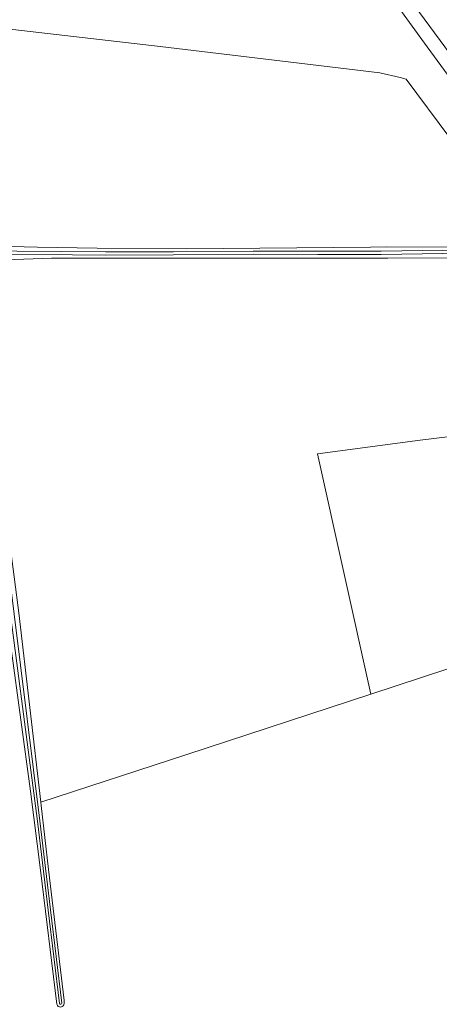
# Model space of a CAD drawing. Header units: metres. Extents: x 168032 to 180145, y 382923 to 399665.
# Tile 212 of 256: x 170323 to 170441, y 396230 to 396508. Entities that reach past the tile are written whole.
import ezdxf

# ---------------------------------------------------------------- set-up
doc = ezdxf.new("R2010")
doc.units = ezdxf.units.M
for name, color, linetype, lineweight in [('B-WE-GR-BOS_LOOF-GV', 8, 'Continuous', 18), ('B-WE-GR-BOUWLAND-GV', 8, 'Continuous', 18), ('B-WE-IE-TERREINAFSCHEIDING_KUNSTMATIG_HEKWERK-G', 8, 'IE-TERREINAFSCHEIDING-KUNSTMATIG', 18), ('B-WE-OG-TERREIN_CULTUURSCHEIDING-GV', 8, 'Continuous', 18), ('B-WE-OG-TERREIN_ERF-GV', 8, 'Continuous', 18), ('B-WE-OG-WATER_SLOOT-GV', 8, 'Continuous', 18), ('B-WE-VH-ONVERHARD-GV', 8, 'Continuous', 18)]:
    doc.layers.add(name, color=color, linetype=linetype, lineweight=lineweight)
doc.linetypes.add('IE-TERREINAFSCHEIDING-KUNSTMATIG', pattern='A,4,[82,NLCS.SHX,S=0.75,R=90,X=0,Y=0],4,-2', length=10)

msp = doc.modelspace()

# ---------------------------------------------------------------- linework, layer by layer
at = {"layer": 'B-WE-GR-BOS_LOOF-GV', "flags": 128}
for points in [[(170568.092, 396323.616), (170561.881, 396332.182), (170515.231, 396394.706), (170495.031, 396421.78), (170437.705, 396499.958), (170381.313, 396577.76), (170322.369, 396657.333), (170282.94, 396709.385), (170260.409, 396739.939)], [(170303.842, 396506.795), (170362.532, 396500.01), (170424.393, 396492.648), (170430.118, 396491.296), (170431.844, 396490.889), (170444.15, 396474.314), (170454.363, 396458.324), (170466.002, 396442.865), (170499.436, 396396.975), (170505.125, 396389.167), (170518.278, 396370.654), (170519.079, 396371.194), (170527.667, 396358.75), (170527.07, 396358.279), (170530.248, 396353.805), (170529.482, 396353.533), (170534.403, 396347.766), (170541.894, 396339.956), (170550.126, 396332.447), (170557.9, 396325.988), (170564.14, 396321.981), (170566.756, 396321.315)]]:
    msp.add_lwpolyline(points, dxfattribs=at)
msp.add_lwpolyline([(170406.817, 396385.345), (170435.787, 396389.201), (170499.436, 396396.975), (170466.002, 396442.865), (170457.89, 396442.804), (170457.802, 396441.641), (170456.968, 396440.925), (170456.23, 396440.681), (170450.253, 396440.563), (170426.611, 396440.431), (170387.357, 396440.46), (170331.903, 396440.424), (170313.721, 396439.827), (170310.641, 396439.737), (170310.447, 396439.694), (170310.285, 396439.579), (170310.18, 396439.41), (170310.149, 396439.25), (170314.342, 396404.18), (170322.665, 396340.537), (170328.904, 396287.221), (170369.768, 396300.614), (170421.838, 396317.68)], close=True, dxfattribs=at)
at = {"layer": 'B-WE-GR-BOUWLAND-GV', "flags": 128}
for points in [[(170312.926, 396443.901), (170327.965, 396443.576), (170344.765, 396443.213), (170369.88, 396443.102), (170421.784, 396443.548), (170426.369, 396443.671), (170444.662, 396443.565), (170454.629, 396443.711), (170454.998, 396443.704), (170455.047, 396444.441), (170455.147, 396446.595), (170455.494, 396454.04), (170454.363, 396458.324), (170444.15, 396474.314), (170431.844, 396490.889), (170430.118, 396491.296), (170424.393, 396492.648), (170362.532, 396500.01), (170303.842, 396506.795)], [(170333.401, 396230.383), (170328.839, 396268.119), (170325.931, 396290.37), (170317.847, 396350.641)], [(170625.323, 396213.313), (170599.94, 396250.839), (170598.311, 396253.292), (170600.615, 396254.634), (170601.358, 396255.066), (170601.617, 396255.217), (170558.731, 396319.546), (170558.66, 396319.614), (170547.415, 396330.436), (170542.048, 396335.6), (170527.653, 396349.452), (170525.58, 396352.144), (170505.463, 396345.27), (170483.044, 396337.999), (170472.723, 396334.464), (170465.516, 396331.995), (170421.838, 396317.68), (170369.768, 396300.614), (170328.904, 396287.221), (170329.006, 396286.348), (170331.008, 396268.292), (170335.449, 396231.403), (170335.463, 396230.612)]]:
    msp.add_lwpolyline(points, dxfattribs=at)
at = {"layer": 'B-WE-GR-BOUWLAND-GV'}
msp.add_lwpolyline([(170335.463, 396230.612, -0.8859851), (170333.401, 396230.383)], format="xyb", dxfattribs=at)
at = {"layer": 'B-WE-IE-TERREINAFSCHEIDING_KUNSTMATIG_HEKWERK-G', "flags": 128}
msp.add_lwpolyline([(170525.58, 396352.144), (170505.463, 396345.27), (170483.044, 396337.999), (170472.723, 396334.464), (170465.516, 396331.995), (170421.838, 396317.68), (170406.817, 396385.345), (170435.787, 396389.201), (170499.436, 396396.975)], dxfattribs=at)
at = {"layer": 'B-WE-OG-TERREIN_CULTUURSCHEIDING-GV', "flags": 128}
msp.add_lwpolyline([(170289.453, 396705.696), (170383.153, 396580.673), (170442.709, 396499.971), (170564.813, 396335.269), (170568.039, 396330.226), (170570.62, 396325.796), (170573.763, 396319.994), (170576.708, 396314.343), (170579.864, 396309.12), (170581.106, 396307.425), (170582.412, 396305.779), (170583.78, 396304.184), (170585.207, 396302.642), (170586.692, 396301.155), (170588.232, 396299.726), (170589.326, 396298.775), (170606.858, 396281.316), (170615.049, 396272.799), (170629.109, 396255.264), (170646.523, 396231.016), (170657.762, 396214.183)], dxfattribs=at)
at = {"layer": 'B-WE-OG-TERREIN_ERF-GV', "flags": 128}
msp.add_lwpolyline([(170435.787, 396389.201), (170406.817, 396385.345), (170421.838, 396317.68), (170465.516, 396331.995), (170472.723, 396334.464), (170483.044, 396337.999), (170505.463, 396345.27), (170525.58, 396352.144), (170528.383, 396353.142), (170529.482, 396353.533), (170530.248, 396353.805), (170527.07, 396358.279), (170518.278, 396370.654), (170505.125, 396389.167), (170499.436, 396396.975)], close=True, dxfattribs=at)
at = {"layer": 'B-WE-OG-WATER_SLOOT-GV', "flags": 128}
for points in [[(170334.117, 396230.616), (170330.97, 396256.842), (170327.957, 396281.873), (170318.464, 396354.369), (170314.346, 396384.51), (170310.627, 396415.913), (170307.701, 396442.694), (170304.673, 396465.022), (170300.953, 396495.293), (170299.199, 396512.2), (170296.242, 396534.054), (170294.791, 396545.069), (170294.759, 396545.586), (170294.742, 396545.856), (170292.904, 396546.177), (170293.572, 396545.415), (170305.111, 396455.19), (170305.94, 396446.473), (170309.089, 396416.874), (170313.226, 396382.82), (170317.847, 396350.641), (170325.931, 396290.37), (170328.839, 396268.119), (170333.401, 396230.383)], [(170296.226, 396545.597), (170295.599, 396545.707), (170294.742, 396545.856), (170294.759, 396545.586), (170294.791, 396545.069), (170296.242, 396534.054), (170299.199, 396512.2), (170300.953, 396495.293), (170304.673, 396465.022), (170307.701, 396442.694), (170310.627, 396415.913), (170314.346, 396384.51), (170318.464, 396354.369), (170327.957, 396281.873), (170330.97, 396256.842), (170334.117, 396230.616)], [(170309.572, 396442.546), (170347.09, 396442.188), (170366.283, 396442.244), (170388.685, 396442.411), (170406.951, 396442.398), (170424.733, 396442.381), (170442.115, 396442.676), (170456.398, 396442.506), (170456.575, 396442.449), (170456.714, 396442.324), (170456.788, 396442.152), (170456.784, 396441.966), (170456.703, 396441.797), (170456.56, 396441.677), (170456.387, 396441.628), (170442.117, 396441.798), (170424.74, 396441.503), (170406.95, 396441.52), (170388.688, 396441.533), (170366.288, 396441.366), (170347.087, 396441.31), (170309.77, 396441.667)], [(170309.77, 396441.667), (170347.087, 396441.31), (170366.288, 396441.366), (170388.688, 396441.533), (170406.95, 396441.52), (170424.74, 396441.503), (170442.117, 396441.798), (170456.387, 396441.628), (170456.56, 396441.677), (170456.703, 396441.797), (170456.784, 396441.966), (170456.788, 396442.152), (170456.714, 396442.324), (170456.575, 396442.449), (170456.398, 396442.506), (170442.115, 396442.676), (170424.733, 396442.381), (170406.951, 396442.398), (170388.685, 396442.411), (170366.283, 396442.244), (170347.09, 396442.188), (170309.572, 396442.546)], [(170313.721, 396439.827), (170331.903, 396440.424), (170387.357, 396440.46), (170426.611, 396440.431), (170450.253, 396440.563), (170456.23, 396440.681), (170456.968, 396440.925), (170457.802, 396441.641), (170457.89, 396442.804), (170456.786, 396443.668), (170454.998, 396443.704), (170454.629, 396443.711), (170444.662, 396443.565), (170426.369, 396443.671), (170421.784, 396443.548), (170369.88, 396443.102), (170344.765, 396443.213), (170327.965, 396443.576), (170312.926, 396443.901)], [(170319.579, 396354.522), (170328.641, 396281.973), (170331.616, 396256.981), (170334.77, 396230.694)], [(170334.77, 396230.694), (170331.616, 396256.981), (170328.641, 396281.973), (170319.579, 396354.522)], [(170335.463, 396230.612), (170335.449, 396231.403), (170331.008, 396268.292), (170329.006, 396286.348), (170328.904, 396287.221), (170322.665, 396340.537)]]:
    msp.add_lwpolyline(points, dxfattribs=at)
at = {"layer": 'B-WE-OG-WATER_SLOOT-GV'}
for points in [[(170333.401, 396230.383, 0.8859851), (170335.463, 396230.612)], [(170334.77, 396230.694, -0.8760794), (170334.117, 396230.616)], [(170334.117, 396230.616, 0.8760794), (170334.77, 396230.694)]]:
    msp.add_lwpolyline(points, format="xyb", dxfattribs=at)
at = {"layer": 'B-WE-VH-ONVERHARD-GV', "flags": 128}
for points in [[(170260.409, 396739.939), (170282.94, 396709.385), (170322.369, 396657.333), (170381.313, 396577.76), (170437.705, 396499.958), (170495.031, 396421.78), (170515.231, 396394.706), (170561.881, 396332.182), (170568.092, 396323.616)], [(170657.762, 396214.183), (170646.523, 396231.016), (170629.109, 396255.264), (170615.049, 396272.799), (170606.858, 396281.316), (170589.326, 396298.775), (170588.232, 396299.726), (170586.692, 396301.155), (170585.207, 396302.642), (170583.78, 396304.184), (170582.412, 396305.779), (170581.106, 396307.425), (170579.864, 396309.12), (170576.708, 396314.343), (170573.763, 396319.994), (170570.62, 396325.796), (170568.039, 396330.226), (170564.813, 396335.269), (170442.709, 396499.971), (170383.153, 396580.673), (170289.453, 396705.696)]]:
    msp.add_lwpolyline(points, dxfattribs=at)

doc.saveas('drawing.dxf')
